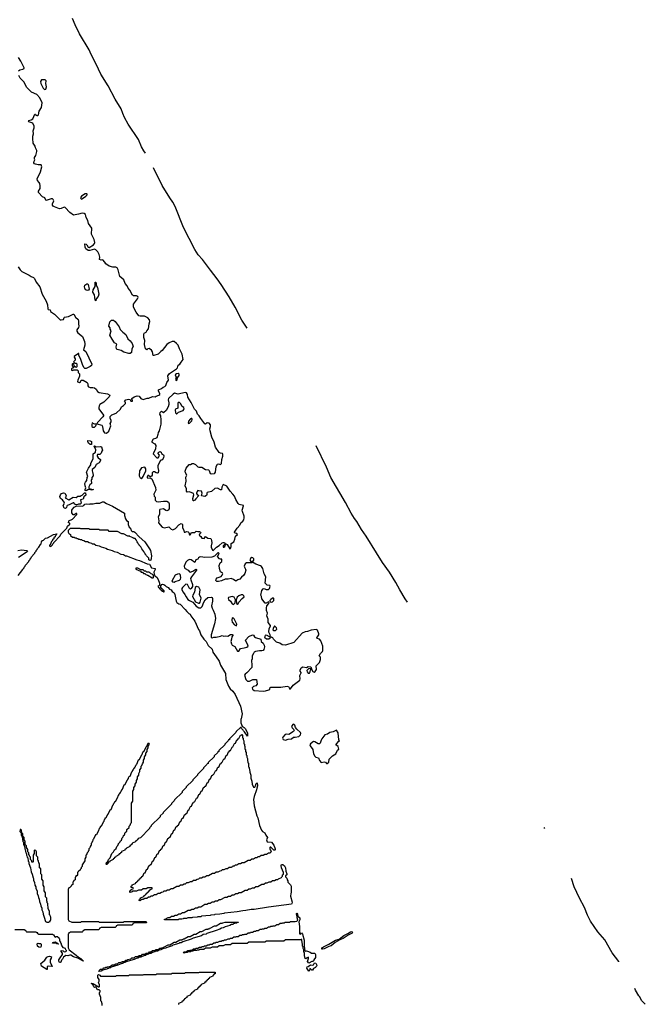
# Model space of a CAD drawing. Extents: x 2886962 to 3052311, y 540590 to 918621.
# Tile 157 of 164: x 2974135 to 2984674, y 848597 to 865175. Entities that reach past the tile are written whole.
import ezdxf

# ---------------------------------------------------------------- set-up
doc = ezdxf.new("R2010")
doc.units = 0

msp = doc.modelspace()

# ---------------------------------------------------------------- linework, layer by layer
at = {"layer": '0CON20XD'}
for points in [[(2976252, 862929), (2976226, 862965), (2976188, 863035), (2976134, 863155), (2975964, 863415), (2975900, 863530), (2975871, 863595), (2975842, 863672), (2975746, 863836), (2975624, 864064), (2975504, 864255), (2975423, 864425), (2975337, 864587), (2975303, 864665), (2975144, 864935), (2975071, 865089), (2975024, 865195)], [(2974117, 864315), (2974135, 864329), (2974190, 864340), (2974208, 864352), (2974211, 864365), (2974157, 864475), (2974116, 864536)], [(2975595, 858211), (2975635, 858246), (2975670, 858335), (2975660, 858375), (2975677, 858403), (2975678, 858425), (2975657, 858465), (2975658, 858495), (2975688, 858522), (2975759, 858551), (2975833, 858615), (2975850, 858655), (2975883, 858677), (2975916, 858714), (2975915, 858730), (2975902, 858745), (2975923, 858775), (2975966, 858786), (2975998, 858778), (2976005, 858750), (2976035, 858752), (2976037, 858767), (2976022, 858782), (2976022, 858795), (2976062, 858825), (2976115, 858843), (2976148, 858838), (2976175, 858798), (2976215, 858782), (2976285, 858803), (2976310, 858805), (2976375, 858828), (2976415, 858823), (2976433, 858837), (2976479, 858851), (2976494, 858865), (2976498, 858878), (2976472, 858925), (2976473, 858945), (2976525, 858967), (2976550, 858990), (2976581, 858999), (2976597, 859013), (2976616, 859064), (2976641, 859105), (2976633, 859177), (2976658, 859215), (2976779, 859295), (2976793, 859315), (2976803, 859357), (2976835, 859373), (2976853, 859407), (2976891, 859455), (2976872, 859545), (2976825, 859635), (2976802, 859695), (2976779, 859725), (2976735, 859754), (2976705, 859754), (2976655, 859736), (2976615, 859707), (2976537, 859603), (2976512, 859588), (2976466, 859544), (2976395, 859520), (2976385, 859522), (2976371, 859585), (2976355, 859611), (2976314, 859636), (2976296, 859634), (2976275, 859617), (2976255, 859632), (2976246, 859655), (2976235, 859705), (2976241, 859775), (2976225, 859825), (2976226, 859875), (2976232, 859895), (2976263, 859915), (2976275, 859935), (2976305, 859968), (2976316, 860055), (2976327, 860095), (2976323, 860123), (2976295, 860154), (2976235, 860183), (2976165, 860183), (2976141, 860191), (2976095, 860248), (2976052, 860335), (2976050, 860385), (2976120, 860475), (2976129, 860495), (2976125, 860515), (2976105, 860524), (2976055, 860523), (2976035, 860539), (2975993, 860623), (2975965, 860655), (2975948, 860695), (2975913, 860735), (2975887, 860797), (2975823, 860853), (2975792, 860962), (2975776, 860996), (2975756, 861006), (2975705, 861006), (2975645, 861025), (2975587, 861065), (2975572, 861092), (2975535, 861132), (2975505, 861128), (2975480, 861135), (2975483, 861175), (2975474, 861224), (2975452, 861265), (2975420, 861300), (2975395, 861309), (2975315, 861287), (2975288, 861288), (2975252, 861315), (2975238, 861345), (2975235, 861400), (2975255, 861398), (2975268, 861385), (2975288, 861345), (2975305, 861340), (2975379, 861385), (2975394, 861405), (2975399, 861425), (2975387, 861475), (2975343, 861565), (2975352, 861665), (2975295, 861745), (2975283, 861795), (2975254, 861844), (2975251, 861875), (2975243, 861895), (2975221, 861911), (2975185, 861918), (2975125, 861898), (2975044, 861884), (2974978, 861928), (2974902, 862015), (2974885, 862018), (2974834, 861996), (2974805, 861992), (2974722, 862022), (2974697, 862035), (2974685, 862050), (2974688, 862075), (2974710, 862125), (2974700, 862150), (2974685, 862158), (2974665, 862159), (2974582, 862132), (2974575, 862138), (2974558, 862178), (2974522, 862195), (2974450, 862265), (2974451, 862285), (2974482, 862335), (2974481, 862375), (2974476, 862416), (2974466, 862435), (2974435, 862468), (2974428, 862495), (2974486, 862615), (2974508, 862698), (2974495, 862731), (2974445, 862731), (2974402, 862742), (2974385, 862749), (2974374, 862765), (2974378, 862792), (2974392, 862815), (2974382, 862835), (2974382, 862855), (2974405, 862890), (2974426, 862955), (2974424, 862975), (2974400, 863015), (2974396, 863045), (2974364, 863095), (2974354, 863174), (2974355, 863215), (2974367, 863255), (2974364, 863305), (2974381, 863355), (2974377, 863385), (2974355, 863432), (2974290, 863455), (2974282, 863465), (2974288, 863475), (2974331, 863489), (2974354, 863506), (2974390, 863585), (2974400, 863585), (2974407, 863567), (2974425, 863560), (2974435, 863560), (2974453, 863575), (2974464, 863635), (2974503, 863697), (2974516, 863775), (2974477, 863857), (2974425, 863917), (2974334, 863954), (2974255, 864032), (2974231, 864075), (2974212, 864125), (2974145, 864193), (2974120, 864235)], [(2974555, 864002), (2974575, 864004), (2974584, 864046), (2974577, 864103), (2974582, 864145), (2974565, 864161), (2974505, 864161), (2974486, 864135), (2974490, 864100), (2974531, 864021), (2974555, 864002)], [(2977969, 859980), (2977875, 860114), (2977763, 860333), (2977661, 860511), (2977528, 860719), (2977463, 860814), (2977350, 860960), (2977214, 861135), (2977144, 861215), (2977087, 861305), (2976895, 861675), (2976752, 862032), (2976714, 862105), (2976665, 862174), (2976534, 862385), (2976390, 862679)], [(2975175, 862154), (2975195, 862162), (2975251, 862205), (2975270, 862225), (2975273, 862235), (2975268, 862245), (2975238, 862245), (2975174, 862205), (2975162, 862175), (2975165, 862162), (2975175, 862154)], [(2974111, 861015), (2974141, 860965), (2974174, 860934), (2974295, 860874), (2974329, 860849), (2974365, 860835), (2974385, 860816), (2974410, 860755), (2974472, 860675), (2974514, 860555), (2974580, 860435), (2974601, 860375), (2974609, 860305), (2974617, 860297), (2974648, 860288), (2974653, 860263)], [(2975415, 860440), (2975404, 860454), (2975394, 860545), (2975368, 860585), (2975375, 860625), (2975404, 860685), (2975405, 860758), (2975415, 860758), (2975425, 860740), (2975426, 860705), (2975446, 860665), (2975467, 860555), (2975455, 860512), (2975424, 860476), (2975415, 860440)], [(2975275, 860614), (2975245, 860629), (2975230, 860655), (2975225, 860675), (2975235, 860705), (2975265, 860730), (2975278, 860728), (2975289, 860715), (2975304, 860635), (2975295, 860619), (2975275, 860614)], [(2974653, 860263), (2974719, 860219), (2974815, 860120), (2974835, 860119), (2974872, 860128), (2974882, 860158), (2974892, 860168), (2974955, 860179), (2975035, 860218), (2975046, 860215), (2975074, 860164), (2975119, 860125), (2975126, 860105), (2975124, 860055), (2975132, 860015), (2975126, 859994), (2975096, 859955), (2975095, 859932), (2975115, 859904), (2975195, 859843), (2975228, 859755), (2975234, 859715), (2975234, 859694), (2975212, 859615), (2975248, 859588), (2975349, 859375), (2975345, 859355), (2975323, 859335), (2975255, 859300), (2975235, 859303), (2975218, 859318), (2975192, 859372), (2975167, 859455), (2975132, 859525), (2975132, 859552), (2975123, 859555), (2975050, 859505), (2975050, 859495), (2975070, 859465), (2975070, 859445), (2975040, 859415), (2975062, 859392), (2975085, 859390), (2975098, 859378), (2975098, 859332), (2975085, 859320), (2975078, 859328), (2975062, 859332), (2975050, 859345), (2975048, 859378), (2975025, 859380), (2975020, 859375), (2975020, 859345), (2975038, 859328), (2975040, 859315), (2975025, 859310), (2975010, 859295), (2975010, 859275), (2975025, 859270), (2975045, 859278), (2975105, 859280), (2975120, 859265), (2975120, 859235), (2975142, 859212), (2975142, 859175), (2975113, 859107), (2975107, 859085), (2975111, 859075), (2975145, 859066), (2975160, 859075), (2975172, 859108), (2975207, 859107), (2975271, 859065), (2975282, 859045), (2975285, 859012), (2975297, 858995), (2975325, 858983), (2975366, 858984), (2975397, 858975), (2975423, 858953), (2975446, 858916), (2975475, 858900), (2975615, 858873), (2975652, 858855), (2975641, 858825), (2975620, 858800), (2975553, 858735), (2975485, 858694), (2975474, 858675), (2975467, 858645), (2975470, 858625), (2975547, 858515), (2975548, 858505), (2975537, 858487), (2975446, 858395), (2975432, 858372), (2975517, 858347), (2975531, 858325), (2975540, 858255), (2975565, 858220), (2975595, 858211)], [(2975975, 859552), (2975887, 859577), (2975845, 859606), (2975775, 859622), (2975765, 859634), (2975763, 859665), (2975769, 859709), (2975735, 859736), (2975691, 859795), (2975656, 859865), (2975674, 859935), (2975657, 859965), (2975657, 859985), (2975637, 860015), (2975654, 860086), (2975682, 860118), (2975715, 860116), (2975742, 860095), (2975811, 860005), (2975828, 859958), (2975875, 859911), (2975925, 859874), (2975954, 859804), (2975996, 859766), (2976028, 859725), (2976044, 859675), (2976025, 859635), (2976019, 859571), (2975995, 859552), (2975975, 859552)], [(2976775, 859102), (2976788, 859112), (2976793, 859147), (2976819, 859185), (2976819, 859205), (2976805, 859217), (2976775, 859213), (2976753, 859195), (2976771, 859155), (2976758, 859115), (2976763, 859105), (2976775, 859102)], [(2977395, 856239), (2977448, 856292), (2977498, 856322), (2977545, 856364), (2977565, 856374), (2977585, 856372), (2977592, 856355), (2977590, 856345), (2977560, 856315), (2977562, 856292), (2977575, 856292), (2977592, 856305), (2977603, 856337), (2977615, 856347), (2977629, 856339), (2977675, 856267), (2977685, 856271), (2977696, 856304), (2977695, 856355), (2977742, 856385), (2977761, 856429), (2977772, 856478), (2977802, 856505), (2977794, 856524), (2977757, 856527), (2977756, 856545), (2977796, 856615), (2977842, 856665), (2977861, 856705), (2977896, 856734), (2977909, 856755), (2977918, 856785), (2977919, 856815), (2977886, 856895), (2977883, 856915), (2977908, 856988), (2977904, 856994), (2977835, 857014), (2977815, 857028), (2977774, 857094), (2977752, 857152), (2977725, 857188), (2977678, 857235), (2977622, 857322), (2977565, 857349), (2977542, 857305), (2977535, 857260), (2977515, 857261), (2977468, 857288), (2977425, 857280), (2977365, 857231), (2977294, 857215), (2977285, 857205), (2977285, 857175), (2977280, 857165), (2977255, 857146), (2977199, 857159), (2977209, 857205), (2977200, 857235), (2977155, 857240), (2977135, 857249), (2977115, 857209), (2977115, 857195), (2977125, 857180), (2977152, 857165), (2977100, 857110), (2977086, 857085), (2977061, 857071), (2977055, 857075), (2977050, 857115), (2977067, 857173), (2977061, 857195), (2976995, 857228), (2976958, 857218), (2976947, 857235), (2976944, 857275), (2976925, 857325), (2976940, 857405), (2976936, 857474), (2976948, 857505), (2976928, 857548), (2976924, 857574), (2976938, 857622), (2976990, 857685), (2977012, 857688), (2977040, 857705), (2977065, 857702), (2977095, 857688), (2977137, 857647), (2977155, 857638), (2977205, 857639), (2977265, 857599), (2977315, 857594), (2977325, 857584), (2977344, 857535), (2977365, 857527), (2977415, 857532), (2977425, 857539), (2977434, 857556), (2977445, 857654), (2977465, 857691), (2977485, 857699), (2977518, 857688), (2977525, 857689), (2977535, 857704), (2977542, 857768), (2977558, 857825), (2977558, 857858), (2977550, 857870), (2977515, 857875), (2977495, 857890), (2977435, 857980), (2977411, 858061), (2977370, 858145), (2977342, 858255), (2977339, 858285), (2977349, 858325), (2977348, 858355), (2977325, 858381), (2977295, 858386), (2977265, 858367), (2977255, 858372), (2977185, 858460), (2977157, 858507), (2977133, 858535), (2977111, 858581), (2977082, 858615), (2977021, 858731), (2976965, 858818), (2976961, 858865), (2976945, 858895), (2976925, 858896), (2976805, 858870), (2976745, 858889), (2976718, 858872), (2976642, 858798), (2976638, 858775), (2976649, 858725), (2976646, 858695), (2976635, 858659), (2976601, 858595), (2976565, 858559), (2976555, 858558), (2976525, 858579), (2976513, 858575), (2976494, 858555), (2976492, 858535), (2976505, 858505), (2976515, 858435), (2976512, 858365), (2976485, 858255), (2976465, 858225), (2976462, 858192), (2976444, 858136), (2976425, 858121), (2976385, 858110), (2976359, 858075), (2976363, 858063), (2976410, 858035), (2976429, 858005), (2976422, 857948), (2976382, 857865), (2976445, 857797), (2976465, 857797), (2976479, 857815), (2976488, 857845), (2976460, 857875), (2976478, 857895), (2976500, 857905), (2976517, 857895), (2976522, 857872), (2976557, 857847), (2976562, 857832), (2976556, 857796), (2976535, 857757), (2976514, 857756), (2976499, 857745), (2976464, 857665), (2976464, 857635), (2976476, 857585), (2976465, 857547), (2976455, 857540), (2976435, 857543), (2976405, 857562), (2976385, 857564), (2976364, 857545), (2976364, 857505), (2976355, 857487), (2976335, 857480), (2976305, 857498), (2976295, 857498), (2976280, 857475), (2976281, 857465), (2976295, 857454), (2976335, 857460), (2976362, 857442), (2976424, 857296), (2976427, 857253), (2976394, 857185), (2976402, 857152), (2976416, 857135), (2976418, 857085), (2976441, 857061), (2976465, 857056), (2976555, 857069), (2976615, 857068), (2976640, 857050), (2976651, 857025), (2976653, 856937), (2976635, 856915), (2976615, 856908), (2976595, 856911), (2976555, 856938), (2976495, 856926), (2976488, 856915), (2976490, 856845), (2976469, 856805), (2976479, 856735), (2976474, 856705), (2976535, 856630), (2976575, 856620), (2976645, 856636), (2976655, 856632), (2976685, 856595), (2976715, 856586), (2976761, 856609), (2976815, 856669), (2976855, 856691), (2976865, 856689), (2976876, 856675), (2976880, 856625), (2976900, 856575), (2976904, 856544), (2976920, 856545), (2976945, 856558), (2976972, 856552), (2976983, 856543), (2976995, 856503), (2977005, 856500), (2977032, 856538), (2977085, 856540), (2977106, 856564), (2977135, 856559), (2977165, 856557), (2977182, 856545), (2977187, 856535), (2977165, 856513), (2977160, 856495), (2977185, 856472), (2977203, 856443), (2977245, 856442), (2977265, 856472), (2977304, 856444), (2977347, 856437), (2977358, 856428), (2977367, 856405), (2977370, 856365), (2977359, 856315), (2977360, 856295), (2977375, 856254), (2977385, 856241), (2977395, 856239)], [(2976775, 858539), (2976785, 858540), (2976812, 858568), (2976887, 858593), (2976905, 858622), (2976899, 858645), (2976873, 858663), (2976846, 858715), (2976825, 858729), (2976805, 858728), (2976798, 858715), (2976800, 858635), (2976761, 858619), (2976754, 858606), (2976760, 858555), (2976775, 858539)], [(2976985, 858377), (2976995, 858382), (2977035, 858419), (2977041, 858441), (2977035, 858458), (2977025, 858460), (2977015, 858455), (2976979, 858415), (2976975, 858382), (2976985, 858377)], [(2975365, 858312), (2975395, 858314), (2975416, 858335), (2975428, 858368), (2975395, 858367), (2975355, 858386), (2975348, 858355), (2975353, 858323), (2975365, 858312)], [(2975255, 857240), (2975240, 857245), (2975238, 857265), (2975252, 857295), (2975238, 857325), (2975232, 857365), (2975242, 857388), (2975268, 857415), (2975274, 857465), (2975282, 857485), (2975263, 857555), (2975294, 857625), (2975332, 857678), (2975334, 857705), (2975372, 857785), (2975373, 857867), (2975414, 857896), (2975418, 857935), (2975390, 857995), (2975395, 857998), (2975425, 857982), (2975495, 857987), (2975512, 857982), (2975526, 857945), (2975528, 857925), (2975518, 857912), (2975506, 857875), (2975485, 857854), (2975448, 857852), (2975440, 857845), (2975442, 857825), (2975458, 857795), (2975495, 857768), (2975496, 857755), (2975476, 857714), (2975426, 857685), (2975416, 857674), (2975403, 857637), (2975358, 857602), (2975357, 857577), (2975360, 857555), (2975370, 857545), (2975372, 857495), (2975348, 857465), (2975348, 857435), (2975340, 857425), (2975347, 857365), (2975317, 857343), (2975298, 857312), (2975302, 857282), (2975380, 857265), (2975345, 857252), (2975315, 857262), (2975285, 857260), (2975255, 857240)], [(2975345, 858023), (2975320, 858025), (2975292, 858045), (2975282, 858065), (2975285, 858090), (2975320, 858085), (2975343, 858073), (2975345, 858023)], [(2980670, 855369), (2980629, 855425), (2980537, 855577), (2980472, 855701), (2980362, 855875), (2980246, 856036), (2980145, 856200), (2979972, 856481), (2979895, 856589), (2979814, 856724), (2979775, 856774), (2979718, 856865), (2979624, 857044), (2979377, 857467), (2979301, 857639), (2979129, 858002)], [(2976185, 857450), (2976195, 857452), (2976217, 857483), (2976261, 857579), (2976262, 857612), (2976245, 857640), (2976185, 857627), (2976152, 857578), (2976146, 857495), (2976165, 857462), (2976185, 857450)], [(2974905, 856942), (2974885, 856952), (2974869, 856995), (2974888, 857035), (2974884, 857054), (2974859, 857089), (2974822, 857115), (2974812, 857145), (2974822, 857175), (2974842, 857195), (2974875, 857209), (2974895, 857201), (2974916, 857164), (2974915, 857140), (2974902, 857122), (2974965, 857090), (2975035, 857136), (2975085, 857132), (2975115, 857150), (2975155, 857150), (2975172, 857165), (2975185, 857168), (2975225, 857208), (2975245, 857210), (2975252, 857168), (2975217, 857143), (2975205, 857100), (2975162, 857088), (2975168, 857035), (2975155, 857020), (2975125, 857020), (2975117, 857013), (2975085, 857008), (2975066, 857016), (2975045, 857042), (2975035, 857042), (2974970, 857005), (2974937, 856993), (2974928, 856982), (2974925, 856960), (2974905, 856942)], [(2974110, 855815), (2974190, 855915), (2974190, 855925), (2974210, 855945), (2974210, 855955), (2974228, 855972), (2974235, 855990), (2974290, 856055), (2974290, 856065), (2974310, 856085), (2974310, 856095), (2974328, 856112), (2974335, 856130), (2974378, 856182), (2974390, 856195), (2974390, 856205), (2974410, 856225), (2974410, 856235), (2974428, 856252), (2974435, 856270), (2974460, 856295), (2974485, 856340), (2974498, 856352), (2974500, 856385), (2974520, 856405), (2974538, 856412), (2974570, 856445), (2974605, 856450), (2974703, 856505), (2974758, 856518), (2974750, 856495), (2974732, 856478), (2974730, 856465), (2974712, 856448), (2974710, 856435), (2974690, 856415), (2974690, 856405), (2974672, 856388), (2974650, 856335), (2974640, 856325), (2974645, 856300), (2974652, 856308), (2974668, 856312), (2974688, 856332), (2974692, 856348), (2974710, 856365), (2974710, 856375), (2974818, 856482), (2974830, 856515), (2974928, 856612), (2974942, 856648), (2974978, 856682), (2974978, 856698), (2974960, 856705), (2974965, 856737), (2975023, 856767), (2975100, 856845), (2975098, 856858), (2975085, 856860), (2975055, 856840), (2975035, 856840), (2975015, 856870), (2975014, 856916), (2975024, 856936), (2975053, 856965), (2975095, 856990), (2975190, 856985), (2975214, 856996), (2975235, 857016), (2975255, 857023), (2975305, 857018), (2975325, 857026), (2975375, 857026), (2975416, 857034), (2975484, 857036), (2975530, 857055), (2975555, 857056), (2975598, 857028), (2975698, 856985), (2975898, 856865), (2975902, 856855), (2975900, 856825), (2975918, 856768), (2975932, 856742), (2975960, 856725), (2975960, 856675), (2975982, 856632), (2976000, 856615), (2976000, 856605), (2976010, 856595), (2976012, 856572), (2976028, 856558), (2976060, 856555), (2976077, 856545), (2976147, 856467), (2976241, 856381), (2976323, 856265), (2976336, 856235), (2976353, 856145), (2976352, 856105), (2976346, 856074), (2976325, 856070), (2976313, 856083), (2976308, 856108), (2976270, 856145), (2976268, 856158), (2976250, 856175), (2976248, 856188), (2976230, 856205), (2976228, 856218), (2976190, 856265), (2976178, 856298), (2976150, 856325), (2976150, 856335), (2976132, 856352), (2976128, 856368), (2976112, 856382), (2976098, 856418), (2976078, 856438), (2976055, 856440), (2976048, 856448), (2975992, 856472), (2975988, 856478), (2975955, 856480), (2975885, 856520), (2975855, 856520), (2975785, 856560), (2975645, 856560), (2975625, 856580), (2975485, 856580), (2975475, 856590), (2975315, 856590), (2975305, 856600), (2975165, 856600), (2975155, 856610), (2974985, 856610), (2974950, 856575), (2974950, 856545), (2974960, 856535), (2974962, 856522), (2974975, 856520), (2974990, 856505), (2974992, 856492), (2975025, 856460), (2975055, 856460), (2975065, 856450), (2975085, 856450), (2975095, 856440), (2975115, 856440), (2975125, 856430), (2975145, 856430), (2975152, 856422), (2975175, 856420), (2975185, 856410), (2975217, 856407), (2975245, 856390), (2975277, 856387), (2975305, 856370), (2975345, 856360), (2975355, 856350), (2975387, 856347), (2975415, 856330), (2975475, 856318), (2975505, 856300), (2975585, 856278), (2975615, 856260), (2975695, 856238), (2975725, 856220), (2975775, 856208), (2975838, 856178), (2975885, 856168), (2975918, 856148), (2975935, 856148), (2976108, 856078), (2976155, 856068), (2976285, 856012), (2976320, 856005), (2976355, 855948), (2976415, 855932), (2976416, 855915), (2976396, 855875), (2976398, 855838), (2976410, 855810), (2976445, 855786), (2976465, 855752), (2976488, 855685), (2976490, 855655), (2976478, 855642), (2976460, 855635), (2976470, 855625), (2976472, 855612), (2976488, 855608), (2976492, 855592), (2976505, 855590), (2976512, 855572), (2976528, 855568), (2976532, 855552), (2976545, 855550), (2976555, 855540), (2976568, 855542), (2976568, 855558), (2976510, 855615), (2976510, 855645), (2976527, 855663), (2976541, 855669), (2976565, 855666), (2976581, 855655), (2976600, 855630), (2976635, 855613), (2976658, 855588), (2976686, 855576), (2976706, 855546), (2976738, 855525), (2976751, 855495), (2976770, 855385), (2976782, 855362), (2976818, 855338), (2976840, 855335), (2976925, 855246), (2976950, 855210), (2976986, 855176), (2977006, 855165), (2977018, 855138), (2977085, 855047), (2977148, 854908), (2977166, 854885), (2977188, 854818), (2977237, 854747), (2977277, 854705), (2977308, 854638), (2977375, 854576), (2977388, 854528), (2977447, 854447), (2977496, 854375), (2977517, 854307), (2977602, 854165), (2977608, 854065), (2977651, 853955), (2977679, 853909), (2977725, 853868), (2977764, 853815), (2977854, 853615), (2977880, 853485), (2977868, 853405), (2977860, 853395), (2977858, 853338), (2977882, 853282), (2977915, 853260), (2977935, 853238), (2977971, 853165), (2977975, 853110), (2977922, 853185), (2977903, 853203), (2977900, 853215), (2977872, 853242), (2977868, 853258), (2977855, 853260), (2977782, 853188), (2977778, 853172), (2977765, 853160), (2977672, 853068), (2977668, 853052), (2977652, 853048), (2977648, 853032), (2977592, 852978), (2977590, 852965), (2977492, 852868), (2977488, 852852), (2977472, 852848), (2977468, 852832), (2977412, 852778), (2977410, 852765), (2977312, 852668), (2977308, 852652), (2977292, 852648), (2977288, 852632), (2977232, 852578), (2977230, 852565), (2977132, 852468), (2977130, 852455), (2977052, 852378), (2977050, 852365), (2976942, 852258), (2976940, 852245), (2976872, 852178), (2976870, 852165), (2976742, 852038), (2976740, 852025), (2976692, 851978), (2976690, 851965), (2976552, 851828), (2976550, 851815), (2976502, 851768), (2976500, 851755), (2976352, 851608), (2976350, 851595), (2976330, 851575)], [(2974105, 856236), (2974165, 856249), (2974255, 856236), (2974268, 856225), (2974262, 856215), (2974115, 856120)], [(2978235, 853869), (2978275, 853874), (2978331, 853889), (2978348, 853905), (2978355, 853932), (2978365, 853939), (2978535, 853934), (2978642, 853952), (2978662, 853945), (2978684, 853904), (2978695, 853908), (2978741, 853969), (2978854, 854056), (2978859, 854075), (2978856, 854135), (2978878, 854175), (2978878, 854185), (2978862, 854205), (2978859, 854225), (2978879, 854261), (2978905, 854276), (2978965, 854270), (2978995, 854282), (2979037, 854277), (2979047, 854267), (2979048, 854238), (2979075, 854198), (2979095, 854191), (2979115, 854201), (2979134, 854235), (2979132, 854298), (2979185, 854354), (2979205, 854401), (2979202, 854442), (2979178, 854465), (2979205, 854506), (2979237, 854535), (2979244, 854555), (2979239, 854625), (2979207, 854717), (2979185, 854744), (2979146, 854756), (2979138, 854765), (2979174, 854815), (2979176, 854834), (2979151, 854895), (2979127, 854907), (2979043, 854897), (2978985, 854873), (2978944, 854866), (2978895, 854843), (2978755, 854686), (2978615, 854644), (2978555, 854649), (2978515, 854678), (2978462, 854692), (2978410, 854745), (2978402, 854765), (2978375, 854780), (2978365, 854780), (2978358, 854765), (2978333, 854747), (2978295, 854743), (2978266, 854765), (2978277, 854813), (2978285, 854817), (2978335, 854790), (2978349, 854791), (2978358, 854805), (2978334, 854865), (2978340, 854925), (2978360, 854965), (2978359, 854975), (2978321, 855025), (2978320, 855080), (2978300, 855135), (2978308, 855185), (2978295, 855225), (2978293, 855265), (2978300, 855305), (2978331, 855345), (2978338, 855368), (2978325, 855371), (2978285, 855349), (2978273, 855353), (2978215, 855425), (2978211, 855461), (2978196, 855485), (2978216, 855564), (2978235, 855592), (2978255, 855596), (2978289, 855579), (2978325, 855581), (2978344, 855595), (2978357, 855635), (2978347, 855647), (2978305, 855656), (2978273, 855685), (2978279, 855795), (2978256, 855845), (2978229, 855935), (2978206, 855966), (2978190, 855980), (2978114, 856005), (2978055, 856040), (2978045, 856032), (2977955, 856030), (2977935, 856015), (2977918, 855975), (2977922, 855955), (2977939, 855925), (2977942, 855905), (2977928, 855852), (2977905, 855815), (2977872, 855788), (2977845, 855755), (2977812, 855745), (2977775, 855719), (2977735, 855750), (2977695, 855764), (2977645, 855755), (2977595, 855755), (2977535, 855726), (2977485, 855714), (2977458, 855718), (2977441, 855731), (2977443, 855755), (2977459, 855775), (2977528, 855802), (2977548, 855822), (2977557, 855845), (2977551, 855855), (2977519, 855879), (2977501, 855935), (2977493, 855987), (2977511, 856029), (2977539, 856055), (2977543, 856083), (2977539, 856089), (2977515, 856091), (2977500, 856100), (2977470, 856135), (2977498, 856185), (2977485, 856198), (2977475, 856198), (2977418, 856142), (2977373, 856127), (2977255, 856121), (2977185, 856129), (2977164, 856126), (2977148, 856115), (2977135, 856092), (2977105, 856080), (2977085, 856033), (2977025, 856081), (2976998, 856085), (2976962, 856068), (2976935, 856041), (2976908, 855975), (2976909, 855945), (2976922, 855932), (2976975, 855905), (2976995, 855876), (2977005, 855871), (2977051, 855889), (2977105, 855926), (2977115, 855920), (2977116, 855905), (2977028, 855792), (2977014, 855765), (2977016, 855745), (2977048, 855665), (2977045, 855634), (2977025, 855596), (2977015, 855588), (2976995, 855595), (2976960, 855665), (2976935, 855670), (2976876, 855614), (2976865, 855595), (2976865, 855575), (2976888, 855535), (2976919, 855499), (2976937, 855455), (2976968, 855415), (2976993, 855395), (2977051, 855365), (2977110, 855300), (2977155, 855274), (2977185, 855274), (2977207, 855293), (2977235, 855365), (2977260, 855405), (2977305, 855444), (2977365, 855452), (2977377, 855445), (2977382, 855432), (2977381, 855385), (2977364, 855305), (2977376, 855265), (2977397, 855235), (2977420, 855165), (2977433, 855095), (2977418, 855002), (2977360, 854815), (2977358, 854785), (2977362, 854772), (2977375, 854767), (2977405, 854780), (2977445, 854780), (2977517, 854793), (2977545, 854806), (2977575, 854796), (2977605, 854802), (2977644, 854796), (2977685, 854823), (2977712, 854825), (2977723, 854815), (2977723, 854807), (2977707, 854783), (2977705, 854745), (2977692, 854705), (2977702, 854665), (2977714, 854645), (2977760, 854620), (2977805, 854543), (2977827, 854545), (2977856, 854585), (2977915, 854596), (2977962, 854608), (2977982, 854625), (2977979, 854645), (2977940, 854725), (2977995, 854790), (2978055, 854816), (2978071, 854811), (2978090, 854785), (2978105, 854775), (2978195, 854747), (2978203, 854703), (2978236, 854675), (2978256, 854645), (2978258, 854618), (2978245, 854570), (2978235, 854554), (2978215, 854546), (2978175, 854550), (2978105, 854535), (2978087, 854525), (2978072, 854505), (2978054, 854465), (2978052, 854415), (2978040, 854385), (2978048, 854305), (2978044, 854265), (2977962, 854175), (2977934, 854156), (2977923, 854137), (2977944, 854064), (2977975, 854038), (2978005, 854039), (2978064, 854066), (2978127, 854067), (2978136, 853985), (2978115, 853961), (2978073, 853945), (2978052, 853925), (2978059, 853905), (2978085, 853878), (2978235, 853869)], [(2978045, 856047), (2978055, 856048), (2978077, 856073), (2978079, 856095), (2978065, 856115), (2978045, 856120), (2978021, 856105), (2978012, 856082), (2978021, 856061), (2978045, 856047)], [(2976385, 855780), (2976390, 855785), (2976388, 855818), (2976365, 855840), (2976352, 855842), (2976338, 855858), (2976325, 855860), (2976315, 855870), (2976275, 855870), (2976258, 855888), (2976235, 855890), (2976215, 855910), (2976175, 855910), (2976125, 855940), (2976092, 855938), (2976092, 855922), (2976168, 855888), (2976182, 855872), (2976205, 855870), (2976222, 855852), (2976245, 855850), (2976262, 855832), (2976275, 855830), (2976282, 855822), (2976295, 855820), (2976365, 855780), (2976385, 855780)], [(2976735, 855707), (2976755, 855713), (2976825, 855739), (2976843, 855755), (2976848, 855775), (2976845, 855815), (2976836, 855836), (2976825, 855844), (2976795, 855841), (2976755, 855821), (2976701, 855735), (2976696, 855725), (2976710, 855710), (2976735, 855707)], [(2977145, 855349), (2977165, 855352), (2977175, 855369), (2977192, 855435), (2977165, 855495), (2977174, 855575), (2977155, 855620), (2977115, 855631), (2977093, 855615), (2977083, 855575), (2977082, 855535), (2977049, 855485), (2977044, 855464), (2977095, 855375), (2977145, 855349)], [(2977735, 855331), (2977745, 855333), (2977763, 855355), (2977769, 855405), (2977762, 855432), (2977750, 855450), (2977715, 855464), (2977652, 855445), (2977646, 855435), (2977652, 855415), (2977685, 855385), (2977715, 855340), (2977735, 855331)], [(2977805, 855334), (2977815, 855339), (2977826, 855365), (2977881, 855429), (2977915, 855455), (2977912, 855475), (2977895, 855493), (2977868, 855492), (2977825, 855477), (2977798, 855452), (2977784, 855405), (2977790, 855345), (2977805, 855334)], [(2978375, 855370), (2978395, 855375), (2978415, 855394), (2978418, 855405), (2978415, 855430), (2978405, 855438), (2978365, 855413), (2978351, 855395), (2978357, 855375), (2978375, 855370)], [(2977785, 854971), (2977791, 854995), (2977749, 855089), (2977739, 855099), (2977716, 855104), (2977708, 855062), (2977712, 855032), (2977754, 854984), (2977785, 854971)], [(2978415, 854888), (2978445, 854891), (2978464, 854915), (2978463, 854935), (2978435, 854961), (2978425, 854961), (2978411, 854939), (2978400, 854900), (2978415, 854888)], [(2979015, 854170), (2979031, 854195), (2979033, 854227), (2979040, 854235), (2979035, 854250), (2979000, 854245), (2978973, 854215), (2978975, 854192), (2978995, 854172), (2979015, 854170)], [(2978615, 853043), (2978659, 853061), (2978715, 853066), (2978745, 853092), (2978775, 853093), (2978835, 853108), (2978849, 853115), (2978865, 853135), (2978870, 853155), (2978865, 853175), (2978801, 853231), (2978782, 853255), (2978770, 853295), (2978755, 853313), (2978735, 853309), (2978714, 853275), (2978725, 853253), (2978754, 853224), (2978757, 853215), (2978749, 853191), (2978670, 853140), (2978625, 853144), (2978605, 853140), (2978566, 853095), (2978562, 853075), (2978575, 853056), (2978615, 853043)], [(2976165, 850340), (2976150, 850345), (2976152, 850368), (2976168, 850372), (2976172, 850388), (2976228, 850412), (2976232, 850428), (2976248, 850432), (2976252, 850448), (2976268, 850452), (2976272, 850468), (2976288, 850472), (2976292, 850488), (2976308, 850492), (2976312, 850508), (2976328, 850512), (2976332, 850528), (2976368, 850542), (2976368, 850558), (2976295, 850560), (2976265, 850540), (2976215, 850540), (2976185, 850520), (2976135, 850520), (2976105, 850500), (2976035, 850500), (2976028, 850492), (2975995, 850480), (2975990, 850485), (2975992, 850508), (2976008, 850512), (2976012, 850528), (2976050, 850545), (2976045, 850560), (2976012, 850562), (2976012, 850588), (2976028, 850592), (2976032, 850608), (2976088, 850632), (2976092, 850648), (2976108, 850652), (2976112, 850668), (2976128, 850672), (2976132, 850688), (2976148, 850692), (2976152, 850708), (2976168, 850712), (2976172, 850728), (2976188, 850732), (2976192, 850748), (2976208, 850752), (2976232, 850808), (2976248, 850812), (2976272, 850868), (2976288, 850872), (2976312, 850928), (2976328, 850932), (2976332, 850948), (2976348, 850952), (2976372, 851008), (2976388, 851012), (2976412, 851068), (2976428, 851072), (2976452, 851128), (2976468, 851132), (2976492, 851188), (2976508, 851192), (2976512, 851208), (2976528, 851212), (2976552, 851268), (2976568, 851272), (2976592, 851328), (2976608, 851332), (2976632, 851388), (2976648, 851392), (2976652, 851408), (2976668, 851412), (2976692, 851468), (2976708, 851472), (2976732, 851528), (2976748, 851532), (2976772, 851588), (2976788, 851592), (2976792, 851608), (2976808, 851612), (2976832, 851668), (2976848, 851672), (2976872, 851728), (2976888, 851732), (2976912, 851788), (2976928, 851792), (2976932, 851808), (2976948, 851812), (2976972, 851868), (2976988, 851872), (2976990, 851885), (2976998, 851892), (2977012, 851928), (2977028, 851932), (2977052, 851988), (2977068, 851992), (2977072, 852008), (2977088, 852012), (2977112, 852068), (2977128, 852072), (2977152, 852128), (2977168, 852132), (2977192, 852188), (2977208, 852192), (2977232, 852248), (2977248, 852252), (2977252, 852268), (2977268, 852272), (2977292, 852328), (2977308, 852332), (2977332, 852388), (2977348, 852392), (2977372, 852448), (2977388, 852452), (2977392, 852468), (2977408, 852472), (2977432, 852528), (2977448, 852532), (2977472, 852588), (2977488, 852592), (2977512, 852648), (2977528, 852652), (2977532, 852668), (2977548, 852672), (2977572, 852728), (2977588, 852732), (2977612, 852788), (2977628, 852792), (2977652, 852848), (2977668, 852852), (2977672, 852868), (2977688, 852872), (2977712, 852928), (2977728, 852932), (2977752, 852988), (2977768, 852992), (2977792, 853048), (2977808, 853052), (2977812, 853068), (2977828, 853072), (2977852, 853128), (2977865, 853130), (2977875, 853140), (2977890, 853125), (2977890, 853085), (2977900, 853075), (2977900, 853055), (2977910, 853035), (2977910, 852985), (2977920, 852975), (2977920, 852955), (2977930, 852935), (2977930, 852895), (2977940, 852885), (2977940, 852855), (2977950, 852835), (2977950, 852795), (2977960, 852785), (2977960, 852755), (2977970, 852735), (2977970, 852695), (2977980, 852685), (2977980, 852665), (2977988, 852655), (2977990, 852595), (2978000, 852585), (2978000, 852565), (2978008, 852555), (2978010, 852505), (2978028, 852455), (2978030, 852405), (2978048, 852355), (2978050, 852305), (2978072, 852252), (2978095, 852250), (2978110, 852275), (2978120, 852315), (2978138, 852328), (2978140, 852275), (2978128, 852238), (2978125, 852210), (2978086, 852094), (2978076, 852045), (2978087, 851936), (2978128, 851768), (2978144, 851735), (2978177, 851607), (2978208, 851528), (2978226, 851506), (2978266, 851486), (2978280, 851445), (2978308, 851405), (2978292, 851365), (2978305, 851330), (2978375, 851328), (2978415, 851277), (2978438, 851215), (2978438, 851195), (2978435, 851190), (2978415, 851192), (2978365, 851240), (2978355, 851240), (2978350, 851235), (2978350, 851205), (2978360, 851195), (2978370, 851165), (2978348, 851142), (2978325, 851140), (2978295, 851120), (2978265, 851120), (2978235, 851100), (2978205, 851100), (2978175, 851080), (2978145, 851080), (2978128, 851062), (2978105, 851060), (2978075, 851040), (2978045, 851040), (2978015, 851020), (2977985, 851020), (2977915, 850980), (2977885, 850980), (2977855, 850960), (2977825, 850960), (2977795, 850940), (2977765, 850940), (2977748, 850922), (2977725, 850920), (2977718, 850912), (2977702, 850908), (2977695, 850900), (2977665, 850900), (2977635, 850880), (2977605, 850880), (2977575, 850860), (2977545, 850860), (2977528, 850842), (2977505, 850840), (2977475, 850820), (2977445, 850820), (2977415, 850800), (2977385, 850800), (2977315, 850760), (2977285, 850760), (2977255, 850740), (2977225, 850740), (2977195, 850720), (2977165, 850720), (2977148, 850702), (2977125, 850700), (2977095, 850680), (2977065, 850680), (2977035, 850660), (2977005, 850660), (2976975, 850640), (2976945, 850640), (2976925, 850620), (2976905, 850620), (2976875, 850600), (2976845, 850600), (2976815, 850580), (2976785, 850580), (2976715, 850540), (2976685, 850540), (2976655, 850520), (2976625, 850520), (2976595, 850500), (2976565, 850500), (2976548, 850482), (2976525, 850480), (2976495, 850460), (2976465, 850460), (2976435, 850440), (2976405, 850440), (2976375, 850420), (2976345, 850420), (2976328, 850402), (2976305, 850400), (2976275, 850380), (2976245, 850380), (2976215, 850360), (2976185, 850360), (2976165, 850340)], [(2979315, 852650), (2979340, 852675), (2979348, 852725), (2979405, 852780), (2979462, 852815), (2979488, 852875), (2979510, 852895), (2979498, 852935), (2979463, 852965), (2979505, 853020), (2979518, 853025), (2979520, 853035), (2979512, 853052), (2979498, 853165), (2979472, 853212), (2979415, 853184), (2979362, 853175), (2979323, 853147), (2979275, 853131), (2979222, 853065), (2979211, 853045), (2979199, 852995), (2979185, 852981), (2979165, 852983), (2979105, 853016), (2979085, 853020), (2979035, 852985), (2979022, 852965), (2979027, 852947), (2979071, 852885), (2979084, 852815), (2979105, 852773), (2979125, 852757), (2979169, 852749), (2979185, 852700), (2979215, 852670), (2979265, 852680), (2979284, 852674), (2979305, 852652), (2979315, 852650)], [(2976330, 851575), (2976320, 851565), (2976320, 851555), (2976168, 851402), (2976132, 851388), (2976128, 851372), (2976112, 851368), (2976108, 851352), (2976092, 851348), (2976088, 851332), (2976032, 851308), (2976028, 851292), (2976012, 851288), (2976008, 851272), (2975992, 851268), (2975988, 851252), (2975932, 851228), (2975928, 851212), (2975912, 851208), (2975908, 851192), (2975852, 851168), (2975848, 851152), (2975832, 851148), (2975828, 851132), (2975812, 851128), (2975808, 851112), (2975752, 851088), (2975748, 851072), (2975732, 851068), (2975728, 851052), (2975712, 851048), (2975708, 851032), (2975652, 851008), (2975648, 850992), (2975632, 850988), (2975628, 850972), (2975612, 850968), (2975608, 850952), (2975595, 850950), (2975590, 850955), (2975590, 850965), (2975600, 850975), (2975600, 850985), (2975618, 851002), (2975630, 851035), (2975658, 851062), (2975690, 851135), (2975718, 851162), (2975730, 851195), (2975758, 851222), (2975770, 851255), (2975788, 851272), (2975792, 851288), (2975808, 851302), (2975812, 851318), (2975828, 851332), (2975832, 851348), (2975848, 851362), (2975862, 851398), (2975880, 851415), (2975882, 851438), (2975898, 851452), (2975912, 851488), (2975938, 851512), (2975942, 851538), (2975978, 851572), (2975980, 851595), (2975998, 851612), (2976010, 851645), (2976020, 851655), (2976020, 851985), (2976040, 852015), (2976040, 852185), (2976060, 852215), (2976060, 852245), (2976080, 852275), (2976080, 852305), (2976100, 852335), (2976100, 852365), (2976120, 852395), (2976120, 852425), (2976140, 852455), (2976140, 852485), (2976160, 852515), (2976160, 852545), (2976180, 852575), (2976180, 852605), (2976190, 852615), (2976202, 852648), (2976220, 852675), (2976220, 852705), (2976240, 852735), (2976240, 852765), (2976260, 852795), (2976260, 852825), (2976280, 852855), (2976280, 852885), (2976300, 852915), (2976300, 852945), (2976320, 852975), (2976315, 852990), (2976292, 852988), (2976290, 852975), (2976280, 852965), (2976280, 852955), (2976270, 852945), (2976270, 852935), (2976260, 852925), (2976228, 852852), (2976212, 852848), (2976210, 852835), (2976200, 852825), (2976200, 852815), (2976190, 852805), (2976190, 852795), (2976180, 852785), (2976148, 852712), (2976132, 852708), (2976100, 852635), (2976090, 852625), (2976090, 852615), (2976080, 852605), (2976080, 852595), (2976070, 852585), (2976068, 852572), (2976052, 852568), (2976050, 852555), (2976040, 852545), (2976040, 852535), (2976030, 852525), (2976030, 852515), (2976020, 852505), (2975988, 852432), (2975972, 852428), (2975970, 852415), (2975960, 852405), (2975960, 852395), (2975950, 852385), (2975950, 852375), (2975940, 852365), (2975908, 852292), (2975892, 852288), (2975860, 852215), (2975850, 852205), (2975850, 852195), (2975840, 852185), (2975840, 852175), (2975830, 852165), (2975828, 852152), (2975812, 852148), (2975810, 852135), (2975800, 852125), (2975800, 852115), (2975790, 852105), (2975790, 852095), (2975780, 852085), (2975748, 852012), (2975732, 852008), (2975730, 851995), (2975720, 851985), (2975720, 851975), (2975710, 851965), (2975710, 851955), (2975700, 851945), (2975668, 851872), (2975652, 851868), (2975620, 851795), (2975610, 851785), (2975610, 851775), (2975600, 851765), (2975600, 851755), (2975590, 851745), (2975588, 851732), (2975572, 851728), (2975570, 851715), (2975560, 851705), (2975560, 851695), (2975550, 851685), (2975550, 851675), (2975540, 851665), (2975508, 851592), (2975492, 851588), (2975490, 851575), (2975480, 851565), (2975480, 851555), (2975470, 851545), (2975470, 851535), (2975460, 851525), (2975428, 851452), (2975412, 851448), (2975380, 851375), (2975370, 851365), (2975370, 851355), (2975360, 851345), (2975360, 851335), (2975350, 851325), (2975350, 851315), (2975340, 851305), (2975340, 851275), (2975332, 851268), (2975320, 851255), (2975318, 851232), (2975300, 851215), (2975300, 851185), (2975290, 851175), (2975290, 851165), (2975272, 851148), (2975260, 851115), (2975250, 851105), (2975250, 851075), (2975230, 851045), (2975230, 851015), (2975190, 850945), (2975190, 850915), (2975172, 850898), (2975168, 850882), (2975152, 850868), (2975148, 850852), (2975138, 850842), (2975122, 850838), (2975120, 850825), (2975110, 850815), (2975110, 850775), (2975098, 850762), (2975082, 850758), (2975080, 850745), (2975070, 850735), (2975070, 850695), (2975055, 850680), (2975042, 850678), (2975040, 850665), (2975030, 850655), (2975028, 850612), (2975015, 850600), (2975002, 850598), (2975000, 850585), (2974975, 850560), (2974962, 850558), (2974960, 850545), (2974950, 850535), (2974950, 850025), (2974960, 850015), (2974962, 850002), (2975015, 849980), (2975165, 849980), (2975175, 849988), (2975465, 849988), (2975475, 849980), (2975885, 849980), (2975895, 849988), (2976265, 849990), (2976270, 849975), (2976265, 849970), (2976065, 849970), (2976058, 849962), (2976042, 849958), (2976040, 849945), (2976025, 849930), (2975785, 849930), (2975778, 849922), (2975762, 849918), (2975760, 849905), (2975745, 849890), (2975505, 849890), (2975498, 849882), (2975482, 849878), (2975480, 849865), (2975465, 849850), (2975225, 849850), (2975218, 849842), (2975202, 849838), (2975200, 849825), (2975185, 849810), (2974985, 849810), (2974978, 849802), (2974962, 849798), (2974960, 849785), (2974950, 849775), (2974950, 849545), (2974971, 849511), (2975088, 849425), (2975125, 849390), (2975165, 849368), (2975210, 849325), (2975205, 849322), (2975200, 849330), (2975185, 849332), (2975112, 849372), (2975040, 849395), (2974995, 849423), (2974977, 849423), (2974945, 849410), (2974915, 849418), (2974875, 849392), (2974858, 849355), (2974839, 849341), (2974826, 849304), (2974815, 849300), (2974805, 849302), (2974795, 849322), (2974794, 849344), (2974819, 849381), (2974854, 849435), (2974854, 849455), (2974834, 849485), (2974835, 849500), (2974865, 849498), (2974876, 849486), (2974895, 849480), (2974914, 849486), (2974922, 849495), (2974922, 849505), (2974913, 849515), (2974908, 849538), (2974875, 849550), (2974850, 849575), (2974850, 849585), (2974840, 849595), (2974840, 849615), (2974830, 849625), (2974830, 849645), (2974813, 849663), (2974810, 849695), (2974800, 849705), (2974798, 849718), (2974785, 849720), (2974775, 849730), (2974745, 849730), (2974735, 849720), (2974718, 849758), (2974705, 849760), (2974695, 849770), (2974455, 849770), (2974442, 849782), (2974438, 849798), (2974425, 849800), (2974415, 849810), (2974255, 849810), (2974242, 849822), (2974238, 849838), (2974225, 849840), (2974215, 849850), (2974055, 849850)], [(2974625, 849980), (2974635, 849990), (2974648, 849992), (2974650, 850005), (2974660, 850015), (2974660, 850065), (2974653, 850073), (2974650, 850095), (2974640, 850105), (2974640, 850165), (2974612, 850205), (2974610, 850295), (2974600, 850305), (2974600, 850325), (2974592, 850335), (2974590, 850385), (2974570, 850405), (2974570, 850475), (2974550, 850505), (2974550, 850575), (2974530, 850605), (2974530, 850675), (2974510, 850705), (2974510, 850775), (2974490, 850795), (2974490, 850875), (2974470, 850895), (2974470, 850965), (2974460, 850975), (2974460, 850985), (2974450, 850995), (2974450, 851015), (2974440, 851025), (2974440, 851075), (2974420, 851095), (2974420, 851165), (2974410, 851175), (2974408, 851188), (2974385, 851190), (2974380, 851185), (2974380, 851135), (2974360, 851105), (2974360, 850995), (2974355, 850990), (2974342, 850992), (2974340, 851015), (2974320, 851035), (2974320, 851075), (2974302, 851092), (2974300, 851105), (2974290, 851115), (2974288, 851148), (2974270, 851165), (2974270, 851205), (2974250, 851235), (2974250, 851265), (2974230, 851285), (2974230, 851345), (2974210, 851365), (2974210, 851405), (2974190, 851425), (2974190, 851465), (2974170, 851485), (2974168, 851528), (2974155, 851540), (2974142, 851538), (2974140, 851505), (2974160, 851485), (2974160, 851445), (2974170, 851435), (2974170, 851415), (2974180, 851405), (2974180, 851365), (2974190, 851355), (2974190, 851335), (2974200, 851325), (2974200, 851285), (2974218, 851258), (2974220, 851215), (2974230, 851205), (2974240, 851145), (2974250, 851135), (2974250, 851105), (2974257, 851097), (2974260, 851075), (2974270, 851065), (2974278, 851008), (2974290, 850995), (2974290, 850965), (2974318, 850895), (2974330, 850825), (2974347, 850787), (2974360, 850725), (2974368, 850715), (2974370, 850685), (2974387, 850647), (2974390, 850605), (2974408, 850575), (2974408, 850548), (2974428, 850505), (2974430, 850465), (2974448, 850425), (2974450, 850395), (2974466, 850366), (2974470, 850325), (2974488, 850285), (2974490, 850255), (2974506, 850216), (2974510, 850185), (2974526, 850156), (2974530, 850115), (2974548, 850062), (2974572, 849992), (2974595, 849980), (2974625, 849980)], [(2982981, 851555), (2982968, 851573)], [(2976805, 850020), (2976575, 850020), (2976572, 850028), (2976585, 850030), (2976635, 850060), (2976665, 850060), (2976695, 850080), (2976725, 850080), (2976755, 850100), (2976785, 850100), (2976815, 850120), (2976845, 850120), (2976875, 850140), (2976905, 850140), (2976975, 850180), (2977005, 850180), (2977035, 850200), (2977065, 850200), (2977095, 850220), (2977125, 850220), (2977155, 850240), (2977185, 850240), (2977255, 850280), (2977285, 850280), (2977315, 850300), (2977345, 850300), (2977375, 850320), (2977405, 850320), (2977435, 850340), (2977465, 850340), (2977495, 850360), (2977525, 850360), (2977595, 850400), (2977625, 850400), (2977655, 850420), (2977685, 850420), (2977715, 850440), (2977745, 850440), (2977775, 850460), (2977805, 850460), (2977835, 850480), (2977865, 850480), (2977935, 850520), (2977965, 850520), (2977995, 850540), (2978025, 850540), (2978055, 850560), (2978085, 850560), (2978115, 850580), (2978145, 850580), (2978215, 850620), (2978245, 850620), (2978275, 850640), (2978305, 850640), (2978335, 850660), (2978365, 850660), (2978395, 850680), (2978425, 850680), (2978455, 850700), (2978485, 850700), (2978492, 850708), (2978548, 850732), (2978550, 850745), (2978560, 850755), (2978562, 850778), (2978580, 850785), (2978580, 850815), (2978546, 850896), (2978537, 850935), (2978545, 850952), (2978565, 850948), (2978595, 850926), (2978610, 850895), (2978618, 850838), (2978637, 850795), (2978636, 850774), (2978612, 850758), (2978610, 850745), (2978635, 850720), (2978642, 850692), (2978650, 850675), (2978650, 850655), (2978696, 850606), (2978706, 850585), (2978707, 850475), (2978700, 850465), (2978698, 850415), (2978723, 850315), (2978722, 850295), (2978715, 850283), (2978325, 850232), (2978085, 850194), (2978035, 850192), (2977945, 850174), (2977895, 850172), (2977796, 850154), (2977585, 850130), (2977576, 850124), (2977506, 850114), (2977425, 850110), (2977416, 850104), (2977355, 850100), (2977345, 850093), (2977195, 850080), (2977185, 850072), (2977135, 850070), (2977123, 850063), (2977045, 850060), (2977035, 850052), (2976965, 850050), (2976945, 850040), (2976895, 850040), (2976887, 850033), (2976865, 850030), (2976815, 850030), (2976805, 850020)], [(2984229, 849314), (2984225, 849317), (2984118, 849465), (2983991, 849681), (2983874, 849815), (2983748, 849995), (2983698, 850095), (2983652, 850225), (2983565, 850381), (2983476, 850575), (2983429, 850714)], [(2975475, 849150), (2975470, 849155), (2975472, 849168), (2975495, 849190), (2975535, 849190), (2975555, 849210), (2975575, 849210), (2975585, 849220), (2975605, 849220), (2975615, 849230), (2975665, 849240), (2975695, 849260), (2975725, 849260), (2975755, 849280), (2975785, 849280), (2975805, 849300), (2975835, 849300), (2975865, 849320), (2975895, 849320), (2975925, 849340), (2975945, 849340), (2975955, 849350), (2976005, 849360), (2976025, 849380), (2976065, 849380), (2976085, 849400), (2976125, 849400), (2976145, 849420), (2976185, 849420), (2976205, 849440), (2976245, 849440), (2976265, 849460), (2976305, 849460), (2976322, 849478), (2976345, 849480), (2976375, 849500), (2976405, 849500), (2976435, 849520), (2976465, 849520), (2976495, 849540), (2976525, 849540), (2976532, 849548), (2976545, 849550), (2976552, 849558), (2976565, 849560), (2976635, 849600), (2976665, 849600), (2976735, 849640), (2976765, 849640), (2976835, 849680), (2976865, 849680), (2976872, 849688), (2976885, 849690), (2976892, 849698), (2976905, 849700), (2976975, 849740), (2977005, 849740), (2977075, 849780), (2977105, 849780), (2977175, 849820), (2977205, 849820), (2977275, 849860), (2977305, 849860), (2977312, 849868), (2977325, 849870), (2977332, 849878), (2977345, 849880), (2977415, 849920), (2977445, 849920), (2977515, 849960), (2977545, 849960), (2977555, 849970), (2977595, 849980), (2977815, 849980), (2977820, 849975), (2977795, 849970), (2977785, 849960), (2977735, 849950), (2977725, 849940), (2977705, 849940), (2977677, 849923), (2977595, 849900), (2977565, 849882), (2977535, 849880), (2977505, 849862), (2977445, 849842), (2977285, 849790), (2977275, 849780), (2977225, 849770), (2977195, 849752), (2977055, 849710), (2977025, 849692), (2976885, 849650), (2976855, 849632), (2976825, 849630), (2976815, 849620), (2976715, 849590), (2976705, 849580), (2976605, 849550), (2976597, 849543), (2976545, 849530), (2976515, 849512), (2976485, 849510), (2976457, 849493), (2976425, 849490), (2976415, 849480), (2976375, 849470), (2976345, 849452), (2976315, 849450), (2976305, 849440), (2976265, 849430), (2976255, 849420), (2976235, 849420), (2976177, 849393), (2976155, 849390), (2976125, 849372), (2976095, 849370), (2976065, 849352), (2975925, 849310), (2975915, 849300), (2975895, 849300), (2975867, 849283), (2975845, 849280), (2975787, 849253), (2975675, 849220), (2975665, 849210), (2975645, 849210), (2975635, 849200), (2975615, 849200), (2975605, 849190), (2975535, 849170), (2975505, 849152), (2975475, 849150)], [(2979005, 849292), (2978982, 849315), (2978998, 849365), (2978998, 849388), (2978975, 849380), (2978955, 849360), (2978942, 849365), (2978940, 849395), (2978932, 849405), (2978930, 849465), (2978923, 849473), (2978920, 849515), (2978910, 849535), (2978910, 849565), (2978900, 849575), (2978900, 849615), (2978892, 849625), (2978890, 849685), (2978885, 849690), (2978875, 849690), (2978865, 849680), (2978615, 849680), (2978585, 849660), (2978295, 849660), (2978265, 849640), (2977995, 849640), (2977965, 849620), (2977715, 849620), (2977685, 849600), (2977595, 849600), (2977565, 849580), (2977495, 849580), (2977465, 849560), (2977375, 849560), (2977345, 849540), (2977265, 849540), (2977235, 849520), (2977165, 849520), (2977155, 849510), (2977125, 849510), (2977115, 849500), (2977065, 849500), (2977055, 849490), (2977025, 849490), (2977015, 849480), (2976965, 849480), (2976955, 849470), (2976925, 849470), (2976915, 849460), (2976890, 849465), (2976905, 849480), (2976935, 849480), (2976965, 849500), (2976995, 849500), (2977005, 849510), (2977035, 849510), (2977065, 849530), (2977095, 849530), (2977105, 849540), (2977135, 849540), (2977165, 849560), (2977195, 849560), (2977205, 849570), (2977235, 849570), (2977245, 849580), (2977275, 849580), (2977305, 849600), (2977335, 849600), (2977345, 849610), (2977375, 849610), (2977405, 849630), (2977435, 849630), (2977445, 849640), (2977475, 849640), (2977505, 849660), (2977535, 849660), (2977545, 849670), (2977575, 849670), (2977585, 849680), (2977615, 849680), (2977645, 849700), (2977675, 849700), (2977685, 849710), (2977715, 849710), (2977745, 849730), (2977775, 849730), (2977785, 849740), (2977815, 849740), (2977845, 849760), (2977875, 849760), (2977885, 849770), (2977915, 849770), (2977925, 849780), (2977955, 849780), (2977985, 849800), (2978015, 849800), (2978025, 849810), (2978055, 849810), (2978085, 849830), (2978115, 849830), (2978125, 849840), (2978155, 849840), (2978185, 849860), (2978215, 849860), (2978225, 849870), (2978255, 849870), (2978265, 849880), (2978295, 849880), (2978325, 849900), (2978355, 849900), (2978365, 849910), (2978395, 849910), (2978405, 849920), (2978435, 849920), (2978465, 849940), (2978495, 849940), (2978525, 849960), (2978555, 849960), (2978565, 849970), (2978595, 849970), (2978605, 849980), (2978685, 849980), (2978695, 849988), (2978775, 849990), (2978805, 849998), (2978818, 850015), (2978808, 850052), (2978810, 850075), (2978804, 850084), (2978800, 850125), (2978805, 850130), (2978816, 850115), (2978822, 850082), (2978852, 850055), (2978856, 850045), (2978855, 850020), (2978837, 849985), (2978847, 849905), (2978850, 849785), (2978865, 849780), (2978885, 849800), (2978898, 849775), (2978926, 849676), (2978928, 849575), (2978940, 849495), (2978945, 849490), (2978965, 849498), (2978985, 849494), (2979028, 849475), (2979048, 849458), (2979105, 849456), (2979117, 849435), (2979118, 849385), (2979090, 849345), (2979090, 849335), (2979075, 849320), (2979055, 849320), (2979005, 849292)], [(2979224, 849524), (2979224, 849535), (2979236, 849554), (2979253, 849565), (2979342, 849608), (2979455, 849676), (2979514, 849696), (2979595, 849756), (2979663, 849787), (2979705, 849816), (2979725, 849823), (2979737, 849817), (2979740, 849805), (2979735, 849794), (2979667, 849763), (2979585, 849704), (2979528, 849682), (2979451, 849639), (2979381, 849579), (2979345, 849572), (2979265, 849530), (2979235, 849524), (2979224, 849524)], [(2974485, 849552), (2974455, 849557), (2974434, 849574), (2974430, 849615), (2974443, 849627), (2974455, 849620), (2974485, 849618), (2974497, 849607), (2974497, 849575), (2974485, 849552)], [(2974785, 849610), (2974763, 849613), (2974755, 849620), (2974690, 849625), (2974692, 849635), (2974710, 849645), (2974735, 849646), (2974790, 849615), (2974785, 849610)], [(2974595, 849180), (2974505, 849240), (2974495, 849260), (2974494, 849285), (2974561, 849339), (2974595, 849393), (2974615, 849404), (2974636, 849406), (2974670, 849395), (2974668, 849375), (2974650, 849345), (2974650, 849305), (2974680, 849235), (2974612, 849238), (2974600, 849225), (2974600, 849185), (2974595, 849180)], [(2979005, 849152), (2978974, 849205), (2978975, 849230), (2978997, 849233), (2979035, 849260), (2979075, 849258), (2979087, 849263), (2979103, 849297), (2979125, 849287), (2979137, 849265), (2979138, 849245), (2979122, 849228), (2979120, 849215), (2979085, 849200), (2979065, 849170), (2979055, 849170), (2979035, 849192), (2979022, 849198), (2979016, 849164), (2979005, 849152)], [(2975523, 848577), (2975523, 848603), (2975512, 848642), (2975500, 848655), (2975502, 848712), (2975480, 848765), (2975482, 848795), (2975492, 848805), (2975492, 848825), (2975475, 848840), (2975445, 848840), (2975418, 848888), (2975395, 848882), (2975385, 848890), (2975368, 848928), (2975340, 848945), (2975345, 848950), (2975365, 848948), (2975390, 848935), (2975465, 848890), (2975475, 848890), (2975482, 848898), (2975482, 848925), (2975464, 848965), (2975473, 848987), (2975473, 849013), (2975453, 849047), (2975452, 849085), (2975465, 849098), (2975486, 849086), (2975495, 849070), (2975755, 849070), (2975765, 849080), (2975975, 849080), (2975985, 849090), (2976215, 849090), (2976225, 849100), (2976435, 849100), (2976445, 849110), (2976695, 849110), (2976705, 849120), (2976915, 849120), (2976925, 849130), (2977155, 849130), (2977165, 849140), (2977428, 849138), (2977428, 849112), (2977412, 849108), (2977408, 849092), (2977392, 849088), (2977388, 849072), (2977332, 849048), (2977328, 849032), (2977312, 849028), (2977308, 849012), (2977292, 849008), (2977288, 848992), (2977272, 848988), (2977268, 848972), (2977252, 848968), (2977248, 848952), (2977192, 848928), (2977188, 848912), (2977172, 848908), (2977168, 848892), (2977152, 848888), (2977148, 848872), (2977132, 848868), (2977128, 848852), (2977072, 848828), (2977068, 848812), (2977052, 848808), (2977048, 848792), (2977032, 848788), (2977028, 848772), (2977012, 848768), (2977008, 848752), (2976952, 848728), (2976948, 848712), (2976932, 848708), (2976928, 848692), (2976912, 848688), (2976908, 848672), (2976892, 848668), (2976888, 848652), (2976872, 848648), (2976868, 848632), (2976812, 848608), (2976808, 848592)], [(2984674, 848600), (2984665, 848602), (2984615, 848654), (2984586, 848705), (2984584, 848724), (2984565, 848737), (2984508, 848835), (2984499, 848861)]]:
    msp.add_lwpolyline(points, dxfattribs=at)

doc.saveas('drawing.dxf')
